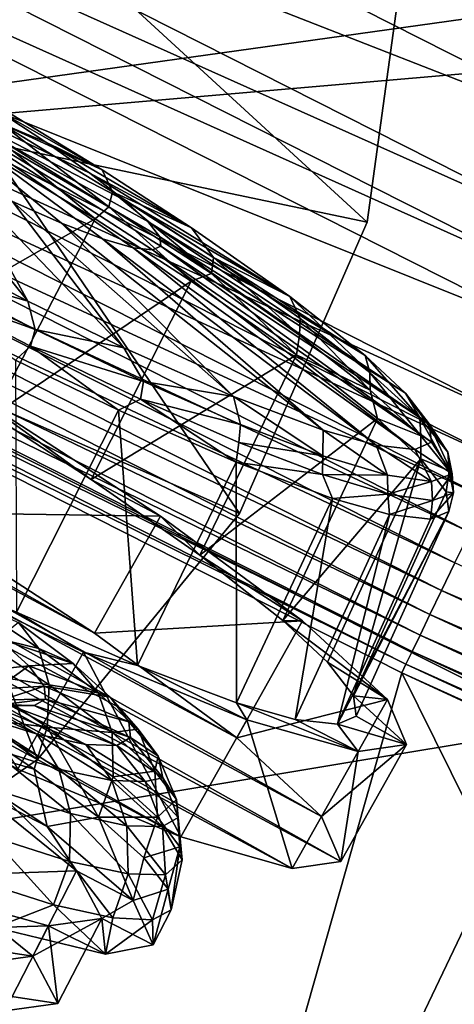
# Model space of a CAD drawing. Header units: metres. Extents: x -1501 to 0, y -1015 to 0.
# Tile 27 of 110: x -867 to -844, y -732 to -681. Entities that reach past the tile are written whole.
import ezdxf

# ---------------------------------------------------------------- set-up
doc = ezdxf.new("R2010")
doc.units = ezdxf.units.M

msp = doc.modelspace()

# ---------------------------------------------------------------- linework, layer by layer
at = {"layer": 'None'}
for points in [[(-883.227234, -663.339172, -403), (-833.802429, -688.34259, -403), (-367.318054, -603.682251, -403)], [(-896.670044, -688.680969, -406), (-953.535645, -657.19519, -406), (-352.068939, -612.611084, -406)], [(-365.180939, -642.72583, -406), (-896.670044, -688.680969, -406), (-352.068939, -612.611084, -406)], [(-838.549561, -717.892029, -406), (-896.670044, -688.680969, -406), (-365.180939, -642.72583, -406)], [(-833.802429, -688.34259, -403), (-883.227234, -663.339172, -403), (-885.714722, -668.052185, -402.52005)], [(-836.125061, -693.138428, -402.52005), (-885.714722, -668.052185, -402.52005), (-886.937805, -670.369263, -401.92572)], [(-836.125061, -693.138428, -402.52005), (-833.802429, -688.34259, -403), (-885.714722, -668.052185, -402.52005)], [(-886.937805, -670.369263, -401.92572), (-888.131348, -672.630554, -401.100159), (-837.267151, -695.496521, -401.92572)], [(-837.267151, -695.496521, -401.92572), (-836.125061, -693.138428, -402.52005), (-886.937805, -670.369263, -401.92572)], [(-888.131348, -672.630554, -401.100159), (-890.388062, -676.905884, -398.780426), (-838.381714, -697.797791, -401.100159)], [(-888.131348, -672.630554, -401.100159), (-838.381714, -697.797791, -401.100159), (-837.267151, -695.496521, -401.92572)], [(-840.488953, -702.148682, -398.780426), (-890.388062, -676.905884, -398.780426), (-891.434143, -678.887756, -397.307617)], [(-890.388062, -676.905884, -398.780426), (-840.488953, -702.148682, -398.780426), (-838.381714, -697.797791, -401.100159)], [(-891.434143, -678.887756, -397.307617), (-892.41449, -680.745117, -395.641296), (-841.46582, -704.165649, -397.307617)], [(-841.46582, -704.165649, -397.307617), (-840.488953, -702.148682, -398.780426), (-891.434143, -678.887756, -397.307617)], [(-892.41449, -680.745117, -395.641296), (-893.321228, -682.462891, -393.793457), (-842.381287, -706.055786, -395.641296)], [(-892.41449, -680.745117, -395.641296), (-842.381287, -706.055786, -395.641296), (-841.46582, -704.165649, -397.307617)], [(-893.321228, -682.462891, -393.793457), (-894.147644, -684.028564, -391.779236), (-843.227966, -707.803955, -393.793457)], [(-893.321228, -682.462891, -393.793457), (-843.227966, -707.803955, -393.793457), (-842.381287, -706.055786, -395.641296)], [(-894.147644, -684.028564, -391.779236), (-894.887329, -685.429932, -389.61441), (-843.999634, -709.397278, -391.779236)], [(-894.147644, -684.028564, -391.779236), (-843.999634, -709.397278, -391.779236), (-843.227966, -707.803955, -393.793457)], [(-844.690369, -710.823486, -389.61441), (-894.887329, -685.429932, -389.61441), (-895.533997, -686.65509, -387.314758)], [(-894.887329, -685.429932, -389.61441), (-844.690369, -710.823486, -389.61441), (-843.999634, -709.397278, -391.779236)], [(-845.294189, -712.070251, -387.314758), (-895.533997, -686.65509, -387.314758), (-896.081726, -687.692749, -384.897552)], [(-845.294189, -712.070251, -387.314758), (-844.690369, -710.823486, -389.61441), (-895.533997, -686.65509, -387.314758)], [(-845.805664, -713.126282, -384.897552), (-896.081726, -687.692749, -384.897552), (-896.526672, -688.535706, -382.385681)], [(-845.805664, -713.126282, -384.897552), (-845.294189, -712.070251, -387.314758), (-896.081726, -687.692749, -384.897552)], [(-838.549561, -717.892029, -406), (-919.173218, -731.311707, -63), (-896.670044, -688.680969, -406)], [(-846.22113, -713.984131, -382.385681), (-896.526672, -688.535706, -382.385681), (-896.865479, -689.177612, -379.803467)], [(-846.22113, -713.984131, -382.385681), (-845.805664, -713.126282, -384.897552), (-896.526672, -688.535706, -382.385681)], [(-896.865479, -689.177612, -379.803467), (-897.094727, -689.612, -377.175201), (-846.537537, -714.637329, -379.803467)], [(-846.537537, -714.637329, -379.803467), (-846.22113, -713.984131, -382.385681), (-896.865479, -689.177612, -379.803467)], [(-902.407471, -737.109253, -60), (-859.092834, -758.611267, -60), (-897.094727, -689.612, -377.175201)], [(-897.094727, -689.612, -377.175201), (-846.746521, -715.082458, -377.175201), (-846.537537, -714.637329, -379.803467)], [(-897.094727, -689.612, -377.175201), (-859.092834, -758.611267, -60), (-846.746521, -715.082458, -377.175201)], [(-843.999634, -709.397278, -391.779236), (-844.690369, -710.823486, -389.61441), (-793.001099, -733.015259, -391.779236)], [(-793.642029, -734.464539, -389.61441), (-844.690369, -710.823486, -389.61441), (-845.294189, -712.070251, -387.314758)], [(-844.690369, -710.823486, -389.61441), (-793.642029, -734.464539, -389.61441), (-793.001099, -733.015259, -391.779236)], [(-794.202332, -735.731506, -387.314758), (-845.294189, -712.070251, -387.314758), (-845.805664, -713.126282, -384.897552)], [(-794.202332, -735.731506, -387.314758), (-793.642029, -734.464539, -389.61441), (-845.294189, -712.070251, -387.314758)], [(-794.67688, -736.804626, -384.897552), (-845.805664, -713.126282, -384.897552), (-846.22113, -713.984131, -382.385681)], [(-794.67688, -736.804626, -384.897552), (-794.202332, -735.731506, -387.314758), (-845.805664, -713.126282, -384.897552)], [(-795.062439, -737.676331, -382.385681), (-846.22113, -713.984131, -382.385681), (-846.537537, -714.637329, -379.803467)], [(-795.062439, -737.676331, -382.385681), (-794.67688, -736.804626, -384.897552), (-846.22113, -713.984131, -382.385681)], [(-846.537537, -714.637329, -379.803467), (-846.746521, -715.082458, -377.175201), (-795.355957, -738.340149, -379.803467)], [(-795.355957, -738.340149, -379.803467), (-795.062439, -737.676331, -382.385681), (-846.537537, -714.637329, -379.803467)], [(-859.092834, -758.611267, -60), (-815.174988, -778.852722, -60), (-846.746521, -715.082458, -377.175201)], [(-846.746521, -715.082458, -377.175201), (-795.546326, -738.793762, -377.175201), (-795.355957, -738.340149, -379.803467)], [(-846.746521, -715.082458, -377.175201), (-815.174988, -778.852722, -60), (-795.546326, -738.793762, -377.175201)], [(-859.335266, -761.385986, -63), (-919.173218, -731.311707, -63), (-838.549561, -717.892029, -406)], [(-779.312256, -744.756042, -406), (-859.335266, -761.385986, -63), (-838.549561, -717.892029, -406)], [(-859.335266, -761.385986, -63), (-1029.776001, -768.222229, -63), (-919.173218, -731.311707, -63)]]:
    msp.add_3dface(points, dxfattribs=at)
at = {"layer": 'None01'}
for points in [[(-868.19342, -687.655396, -410), (-848.549316, -691.772339, -410), (-866.291931, -675.469116, -410)], [(-868.19342, -687.655396, -410), (-866.291931, -675.469116, -410), (-868.19342, -687.655396, -430)], [(-866.291931, -675.469116, -410), (-866.291931, -675.469116, -430), (-868.19342, -687.655396, -430)], [(-868.19342, -687.655396, -430), (-866.291931, -675.469116, -430), (-848.549316, -691.772339, -430)], [(-848.549316, -691.772339, -410), (-846.291931, -675.469116, -410), (-866.291931, -675.469116, -410)], [(-848.549316, -691.772339, -430), (-866.291931, -675.469116, -430), (-846.291931, -675.469116, -430)], [(-846.291931, -675.469116, -410), (-848.549316, -691.772339, -410), (-846.291931, -675.469116, -430)], [(-848.549316, -691.772339, -410), (-848.549316, -691.772339, -430), (-846.291931, -675.469116, -430)], [(-873.717163, -698.683044, -410), (-855.151733, -706.848816, -410), (-868.19342, -687.655396, -410)], [(-873.717163, -698.683044, -430), (-868.19342, -687.655396, -430), (-855.151733, -706.848816, -430)], [(-855.151733, -706.848816, -410), (-848.549316, -691.772339, -410), (-868.19342, -687.655396, -410)], [(-855.151733, -706.848816, -430), (-868.19342, -687.655396, -430), (-848.549316, -691.772339, -430)], [(-848.549316, -691.772339, -410), (-855.151733, -706.848816, -410), (-848.549316, -691.772339, -430)], [(-855.151733, -706.848816, -410), (-855.151733, -706.848816, -430), (-848.549316, -691.772339, -430)], [(-882.337952, -707.503601, -410), (-865.602356, -719.564026, -410), (-873.717163, -698.683044, -410)], [(-882.337952, -707.503601, -430), (-873.717163, -698.683044, -430), (-865.602356, -719.564026, -430)], [(-865.602356, -719.564026, -410), (-855.151733, -706.848816, -410), (-873.717163, -698.683044, -410)], [(-865.602356, -719.564026, -430), (-873.717163, -698.683044, -430), (-855.151733, -706.848816, -430)], [(-855.151733, -706.848816, -410), (-865.602356, -719.564026, -410), (-855.151733, -706.848816, -430)], [(-865.602356, -719.564026, -410), (-865.602356, -719.564026, -430), (-855.151733, -706.848816, -430)], [(-879.114685, -728.961182, -410), (-865.602356, -719.564026, -410), (-882.337952, -707.503601, -410)], [(-879.114685, -728.961182, -430), (-882.337952, -707.503601, -430), (-865.602356, -719.564026, -430)], [(-865.602356, -719.564026, -410), (-879.114685, -728.961182, -410), (-865.602356, -719.564026, -430)], [(-879.114685, -728.961182, -410), (-879.114685, -728.961182, -430), (-865.602356, -719.564026, -430)]]:
    msp.add_3dface(points, dxfattribs=at)
at = {"layer": 'None01234'}
for points in [[(-918.843384, -684.230652, -334.528534), (-850.900452, -722.514771, -334.528534), (-921.349609, -684.590759, -321.953278)], [(-913.085999, -685.875977, -345.872833), (-855.290283, -718.442383, -345.872833), (-918.843384, -684.230652, -334.528534)], [(-855.290283, -718.442383, -345.872833), (-850.900452, -722.514771, -334.528534), (-918.843384, -684.230652, -334.528534)], [(-860.645142, -693.093262, -312.797852), (-859.647461, -693.205688, -315.988983), (-873.935974, -683.964661, -319.028412)], [(-859.647461, -693.205688, -315.988983), (-859.208191, -693.01355, -319.108643), (-873.935974, -683.964661, -319.028412)], [(-859.208191, -693.01355, -319.108643), (-859.271362, -692.538269, -322.228302), (-873.935974, -683.964661, -319.028412)], [(-859.271362, -692.538269, -322.228302), (-859.884399, -691.743103, -325.419434), (-873.935974, -683.964661, -319.028412)], [(-859.884399, -691.743103, -325.419434), (-861.095703, -690.627747, -328.490265), (-873.935974, -683.964661, -319.028412)], [(-861.095703, -690.627747, -328.490265), (-862.885071, -689.233093, -331.231598), (-873.935974, -683.964661, -319.028412)], [(-862.885071, -689.233093, -331.231598), (-865.157104, -687.639038, -333.458466), (-873.935974, -683.964661, -319.028412)], [(-865.157104, -687.639038, -333.458466), (-867.756653, -685.950073, -335.049347), (-873.935974, -683.964661, -319.028412)], [(-866.887024, -690.709106, -304.75882), (-864.346558, -691.826721, -306.985687), (-873.935974, -683.964661, -319.028412)], [(-864.346558, -691.826721, -306.985687), (-862.226624, -692.634888, -309.72702), (-873.935974, -683.964661, -319.028412)], [(-862.226624, -692.634888, -309.72702), (-860.645142, -693.093262, -312.797852), (-873.935974, -683.964661, -319.028412)], [(-850.900452, -722.514771, -334.528534), (-849.910217, -724.845032, -321.953278), (-921.349609, -684.590759, -321.953278)], [(-921.349609, -684.590759, -321.953278), (-849.910217, -724.845032, -321.953278), (-920.359375, -686.921082, -309.378021)], [(-904.640991, -689.365723, -354.875732), (-862.649963, -713.02655, -354.875732), (-913.085999, -685.875977, -345.872833)], [(-862.649963, -713.02655, -354.875732), (-855.290283, -718.442383, -345.872833), (-913.085999, -685.875977, -345.872833)], [(-862.255066, -689.062561, -351.137939), (-867.730164, -685.719604, -352.967499), (-867.756653, -685.950073, -335.049347)], [(-865.157104, -687.639038, -333.458466), (-862.255066, -689.062561, -351.137939), (-867.756653, -685.950073, -335.049347)], [(-867.46106, -686.685852, -354.687927), (-867.730164, -685.719604, -352.967499), (-862.255066, -689.062561, -351.137939)], [(-849.910217, -724.845032, -321.953278), (-852.416443, -725.205139, -309.378021), (-920.359375, -686.921082, -309.378021)], [(-920.359375, -686.921082, -309.378021), (-852.416443, -725.205139, -309.378021), (-915.969543, -690.993408, -298.033691)], [(-867.739685, -687.396362, -355.32428), (-867.46106, -686.685852, -354.687927), (-861.898865, -690.973572, -353.294403)], [(-867.46106, -686.685852, -354.687927), (-861.707703, -690.209534, -352.688446), (-861.898865, -690.973572, -353.294403)], [(-867.46106, -686.685852, -354.687927), (-862.255066, -689.062561, -351.137939), (-861.707703, -690.209534, -352.688446)], [(-868.496948, -688.019409, -355.769318), (-867.739685, -687.396362, -355.32428), (-862.619202, -691.608154, -353.805176)], [(-867.739685, -687.396362, -355.32428), (-861.898865, -690.973572, -353.294403), (-862.619202, -691.608154, -353.805176)], [(-872.534668, -687.88031, -302.250397), (-866.087219, -695.863586, -287.559875), (-869.678345, -689.360474, -303.167938)], [(-871.782898, -692.912048, -285.730316), (-866.087219, -695.863586, -287.559875), (-872.534668, -687.88031, -302.250397)], [(-862.885071, -689.233093, -331.231598), (-857.624451, -692.059631, -348.385864), (-865.157104, -687.639038, -333.458466)], [(-857.624451, -692.059631, -348.385864), (-862.255066, -689.062561, -351.137939), (-865.157104, -687.639038, -333.458466)], [(-873.959473, -698.092163, -358.187225), (-868.496948, -688.019409, -355.769318), (-862.619202, -691.608154, -353.805176)], [(-872.259094, -706.797424, -360.655945), (-862.649963, -713.02655, -354.875732), (-904.640991, -689.365723, -354.875732)], [(-869.678345, -689.360474, -303.167938), (-866.087219, -695.863586, -287.559875), (-861.124878, -698.271851, -290.311951)], [(-869.678345, -689.360474, -303.167938), (-861.124878, -698.271851, -290.311951), (-866.887024, -690.709106, -304.75882)], [(-861.095703, -690.627747, -328.490265), (-852.539978, -695.609741, -343.524475), (-862.885071, -689.233093, -331.231598)], [(-852.539978, -695.609741, -343.524475), (-857.624451, -692.059631, -348.385864), (-862.885071, -689.233093, -331.231598)], [(-862.255066, -689.062561, -351.137939), (-857.624451, -692.059631, -348.385864), (-861.707703, -690.209534, -352.688446)], [(-861.898865, -690.973572, -353.294403), (-861.707703, -690.209534, -352.688446), (-856.602417, -694.421814, -350.003632)], [(-861.707703, -690.209534, -352.688446), (-856.49054, -693.60614, -349.44696), (-856.602417, -694.421814, -350.003632)], [(-861.707703, -690.209534, -352.688446), (-857.624451, -692.059631, -348.385864), (-856.49054, -693.60614, -349.44696)], [(-852.416443, -725.205139, -309.378021), (-858.173828, -723.559814, -298.033691), (-915.969543, -690.993408, -298.033691)], [(-915.969543, -690.993408, -298.033691), (-858.173828, -723.559814, -298.033691), (-908.609863, -696.409241, -289.030823)], [(-861.124878, -698.271851, -290.311951), (-855.454346, -700.781921, -295.17334), (-866.887024, -690.709106, -304.75882)], [(-866.887024, -690.709106, -304.75882), (-855.454346, -700.781921, -295.17334), (-864.346558, -691.826721, -306.985687)], [(-862.619202, -691.608154, -353.805176), (-861.898865, -690.973572, -353.294403), (-857.649658, -694.824585, -350.851929)], [(-861.898865, -690.973572, -353.294403), (-856.602417, -694.421814, -350.003632), (-857.649658, -694.824585, -350.851929)], [(-859.884399, -691.743103, -325.419434), (-848.642151, -698.669495, -337.398041), (-861.095703, -690.627747, -328.490265)], [(-848.642151, -698.669495, -337.398041), (-852.539978, -695.609741, -343.524475), (-861.095703, -690.627747, -328.490265)], [(-873.959473, -698.092163, -358.187225), (-862.619202, -691.608154, -353.805176), (-867.919495, -701.779968, -356.168884)], [(-862.619202, -691.608154, -353.805176), (-857.649658, -694.824585, -350.851929), (-867.919495, -701.779968, -356.168884)], [(-855.454346, -700.781921, -295.17334), (-850.817993, -702.530945, -301.299744), (-864.346558, -691.826721, -306.985687)], [(-864.346558, -691.826721, -306.985687), (-850.817993, -702.530945, -301.299744), (-862.226624, -692.634888, -309.72702)], [(-859.271362, -692.538269, -322.228302), (-846.555847, -700.615173, -331.933563), (-859.884399, -691.743103, -325.419434)], [(-846.555847, -700.615173, -331.933563), (-848.642151, -698.669495, -337.398041), (-859.884399, -691.743103, -325.419434)], [(-857.624451, -692.059631, -348.385864), (-852.539978, -695.609741, -343.524475), (-856.49054, -693.60614, -349.44696)], [(-859.208191, -693.01355, -319.108643), (-845.333496, -702.200745, -325.570313), (-859.271362, -692.538269, -322.228302)], [(-845.333496, -702.200745, -325.570313), (-846.555847, -700.615173, -331.933563), (-859.271362, -692.538269, -322.228302)], [(-866.087219, -695.863586, -287.559875), (-871.782898, -692.912048, -285.730316), (-871.707825, -694.222595, -284.232697)], [(-850.817993, -702.530945, -301.299744), (-848.072937, -703.307556, -306.764252), (-862.226624, -692.634888, -309.72702)], [(-862.226624, -692.634888, -309.72702), (-848.072937, -703.307556, -306.764252), (-860.645142, -693.093262, -312.797852)], [(-848.072937, -703.307556, -306.764252), (-846.083496, -703.531799, -313.127502), (-860.645142, -693.093262, -312.797852)], [(-860.645142, -693.093262, -312.797852), (-846.083496, -703.531799, -313.127502), (-859.647461, -693.205688, -315.988983)], [(-859.647461, -693.205688, -315.988983), (-845.207458, -703.148621, -319.348907), (-859.208191, -693.01355, -319.108643)], [(-845.207458, -703.148621, -319.348907), (-845.333496, -702.200745, -325.570313), (-859.208191, -693.01355, -319.108643)], [(-846.083496, -703.531799, -313.127502), (-845.207458, -703.148621, -319.348907), (-859.647461, -693.205688, -315.988983)], [(-856.602417, -694.421814, -350.003632), (-856.49054, -693.60614, -349.44696), (-852.044678, -697.61969, -345.535522)], [(-856.49054, -693.60614, -349.44696), (-852.001038, -696.756104, -345.045746), (-852.044678, -697.61969, -345.535522)], [(-856.49054, -693.60614, -349.44696), (-852.539978, -695.609741, -343.524475), (-852.001038, -696.756104, -345.045746)], [(-865.71344, -697.318481, -286.232147), (-871.707825, -694.222595, -284.232697), (-872.050964, -695.047668, -283.798096)], [(-866.087219, -695.863586, -287.559875), (-871.707825, -694.222595, -284.232697), (-865.71344, -697.318481, -286.232147)], [(-857.649658, -694.824585, -350.851929), (-856.602417, -694.421814, -350.003632), (-852.189697, -698.636841, -345.631836)], [(-856.602417, -694.421814, -350.003632), (-852.044678, -697.61969, -345.535522), (-852.189697, -698.636841, -345.631836)], [(-865.71344, -697.318481, -286.232147), (-872.050964, -695.047668, -283.798096), (-865.965454, -698.190613, -285.827972)], [(-865.965454, -698.190613, -285.827972), (-872.050964, -695.047668, -283.798096), (-866.733215, -698.909363, -285.551636)], [(-867.919495, -701.779968, -356.168884), (-857.649658, -694.824585, -350.851929), (-862.813416, -705.084717, -353.134552)], [(-857.649658, -694.824585, -350.851929), (-852.189697, -698.636841, -345.631836), (-862.813416, -705.084717, -353.134552)], [(-852.001038, -696.756104, -345.045746), (-852.539978, -695.609741, -343.524475), (-848.404846, -699.550415, -339.59668)], [(-848.404846, -699.550415, -339.59668), (-852.539978, -695.609741, -343.524475), (-848.642151, -698.669495, -337.398041)], [(-861.124878, -698.271851, -290.311951), (-866.087219, -695.863586, -287.559875), (-865.71344, -697.318481, -286.232147)], [(-858.173828, -723.559814, -298.033691), (-866.618835, -720.070129, -289.030823), (-908.609863, -696.409241, -289.030823)], [(-852.044678, -697.61969, -345.535522), (-852.001038, -696.756104, -345.045746), (-848.393799, -700.456482, -340.003632)], [(-848.393799, -700.456482, -340.003632), (-852.001038, -696.756104, -345.045746), (-848.404846, -699.550415, -339.59668)], [(-860.105469, -700.021545, -289.473663), (-865.71344, -697.318481, -286.232147), (-865.965454, -698.190613, -285.827972)], [(-861.124878, -698.271851, -290.311951), (-865.71344, -697.318481, -286.232147), (-860.105469, -700.021545, -289.473663)], [(-852.189697, -698.636841, -345.631836), (-852.044678, -697.61969, -345.535522), (-848.393799, -700.456482, -340.003632)], [(-865.965454, -698.190613, -285.827972), (-866.733215, -698.909363, -285.551636), (-861.407715, -701.493958, -288.504913)], [(-860.105469, -700.021545, -289.473663), (-865.965454, -698.190613, -285.827972), (-860.272278, -700.934753, -289.118744)], [(-860.272278, -700.934753, -289.118744), (-865.965454, -698.190613, -285.827972), (-861.407715, -701.493958, -288.504913)], [(-862.813416, -705.084717, -353.134552), (-852.189697, -698.636841, -345.631836), (-857.202087, -709.002625, -347.769958)], [(-855.454346, -700.781921, -295.17334), (-861.124878, -698.271851, -290.311951), (-860.105469, -700.021545, -289.473663)], [(-852.189697, -698.636841, -345.631836), (-848.004272, -701.922424, -339.052948), (-857.202087, -709.002625, -347.769958)], [(-848.004272, -701.922424, -339.052948), (-852.189697, -698.636841, -345.631836), (-848.393799, -700.456482, -340.003632)], [(-848.404846, -699.550415, -339.59668), (-848.642151, -698.669495, -337.398041), (-845.823547, -701.887329, -333.335663)], [(-848.642151, -698.669495, -337.398041), (-846.555847, -700.615173, -331.933563), (-845.823547, -701.887329, -333.335663)], [(-861.407715, -701.493958, -288.504913), (-866.733215, -698.909363, -285.551636), (-866.675232, -711.938293, -289.065796)], [(-845.823547, -701.887329, -333.335663), (-845.773254, -702.828918, -333.64743), (-848.404846, -699.550415, -339.59668)], [(-845.773254, -702.828918, -333.64743), (-848.393799, -700.456482, -340.003632), (-848.404846, -699.550415, -339.59668)], [(-855.085388, -702.229919, -293.874878), (-860.105469, -700.021545, -289.473663), (-860.272278, -700.934753, -289.118744)], [(-855.454346, -700.781921, -295.17334), (-860.105469, -700.021545, -289.473663), (-855.085388, -702.229919, -293.874878)], [(-845.773254, -702.828918, -333.64743), (-848.004272, -701.922424, -339.052948), (-848.393799, -700.456482, -340.003632)], [(-845.823547, -701.887329, -333.335663), (-846.555847, -700.615173, -331.933563), (-844.366272, -703.667175, -326.533325)], [(-846.555847, -700.615173, -331.933563), (-845.333496, -702.200745, -325.570313), (-844.366272, -703.667175, -326.533325)], [(-868.848389, -700.744446, -359.802856), (-859.239258, -706.973572, -354.022644), (-872.259094, -706.797424, -360.655945)], [(-859.239258, -706.973572, -354.022644), (-868.848389, -700.744446, -359.802856), (-862.813416, -705.084717, -353.134552)], [(-868.848389, -700.744446, -359.802856), (-867.919495, -701.779968, -356.168884), (-862.813416, -705.084717, -353.134552)], [(-861.407715, -701.493958, -288.504913), (-855.31842, -704.189392, -293.724976), (-860.272278, -700.934753, -289.118744)], [(-855.31842, -704.189392, -293.724976), (-855.175903, -703.176697, -293.586853), (-860.272278, -700.934753, -289.118744)], [(-860.272278, -700.934753, -289.118744), (-855.175903, -703.176697, -293.586853), (-855.085388, -702.229919, -293.874878)], [(-850.817993, -702.530945, -301.299744), (-855.454346, -700.781921, -295.17334), (-850.832336, -703.858459, -299.323914)], [(-850.832336, -703.858459, -299.323914), (-855.454346, -700.781921, -295.17334), (-855.085388, -702.229919, -293.874878)], [(-860.417175, -714.708435, -294.43042), (-861.407715, -701.493958, -288.504913), (-866.675232, -711.938293, -289.065796)], [(-855.31842, -704.189392, -293.724976), (-861.407715, -701.493958, -288.504913), (-860.417175, -714.708435, -294.43042)], [(-857.202087, -709.002625, -347.769958), (-848.004272, -701.922424, -339.052948), (-852.900818, -712.379211, -341.008759)], [(-855.175903, -703.176697, -293.586853), (-850.832336, -703.858459, -299.323914), (-855.085388, -702.229919, -293.874878)], [(-848.004272, -701.922424, -339.052948), (-845.765503, -704.010437, -333.188538), (-852.900818, -712.379211, -341.008759)], [(-845.765503, -704.010437, -333.188538), (-848.004272, -701.922424, -339.052948), (-845.773254, -702.828918, -333.64743)], [(-844.366272, -703.667175, -326.533325), (-844.293884, -704.635803, -326.741699), (-845.823547, -701.887329, -333.335663)], [(-844.293884, -704.635803, -326.741699), (-845.773254, -702.828918, -333.64743), (-845.823547, -701.887329, -333.335663)], [(-844.366272, -703.667175, -326.533325), (-845.333496, -702.200745, -325.570313), (-844.142334, -704.790161, -319.460297)], [(-845.333496, -702.200745, -325.570313), (-845.207458, -703.148621, -319.348907), (-844.142334, -704.790161, -319.460297)], [(-847.496216, -704.855896, -305.584961), (-850.817993, -702.530945, -301.299744), (-850.832336, -703.858459, -299.323914)], [(-848.072937, -703.307556, -306.764252), (-850.817993, -702.530945, -301.299744), (-847.496216, -704.855896, -305.584961)], [(-855.175903, -703.176697, -293.586853), (-855.31842, -704.189392, -293.724976), (-850.858215, -704.830017, -299.118713)], [(-855.175903, -703.176697, -293.586853), (-850.858215, -704.830017, -299.118713), (-850.832336, -703.858459, -299.323914)], [(-844.142334, -704.790161, -319.460297), (-845.207458, -703.148621, -319.348907), (-846.083496, -703.531799, -313.127502)], [(-844.293884, -704.635803, -326.741699), (-845.765503, -704.010437, -333.188538), (-845.773254, -702.828918, -333.64743)], [(-846.083496, -703.531799, -313.127502), (-848.072937, -703.307556, -306.764252), (-845.218933, -705.180359, -312.387299)], [(-845.218933, -705.180359, -312.387299), (-848.072937, -703.307556, -306.764252), (-847.496216, -704.855896, -305.584961)], [(-844.142334, -704.790161, -319.460297), (-846.083496, -703.531799, -313.127502), (-845.218933, -705.180359, -312.387299)], [(-844.142334, -704.790161, -319.460297), (-844.066467, -705.775879, -319.561188), (-844.366272, -703.667175, -326.533325)], [(-844.066467, -705.775879, -319.561188), (-844.293884, -704.635803, -326.741699), (-844.366272, -703.667175, -326.533325)], [(-855.300842, -716.638489, -301.191589), (-855.31842, -704.189392, -293.724976), (-860.417175, -714.708435, -294.43042)], [(-850.339905, -706.067444, -300.303864), (-855.31842, -704.189392, -293.724976), (-855.300842, -716.638489, -301.191589)], [(-855.31842, -704.189392, -293.724976), (-850.339905, -706.067444, -300.303864), (-850.858215, -704.830017, -299.118713)], [(-852.900818, -712.379211, -341.008759), (-845.765503, -704.010437, -333.188538), (-850.600647, -714.524536, -334.983215)], [(-850.832336, -703.858459, -299.323914), (-850.858215, -704.830017, -299.118713), (-847.496216, -704.855896, -305.584961)], [(-845.765503, -704.010437, -333.188538), (-849.252136, -716.273682, -327.96347), (-850.600647, -714.524536, -334.983215)], [(-845.765503, -704.010437, -333.188538), (-844.453247, -705.712585, -326.35733), (-849.252136, -716.273682, -327.96347)], [(-844.453247, -705.712585, -326.35733), (-845.765503, -704.010437, -333.188538), (-844.293884, -704.635803, -326.741699)], [(-845.218933, -705.180359, -312.387299), (-845.159485, -706.171997, -312.380646), (-844.142334, -704.790161, -319.460297)], [(-845.159485, -706.171997, -312.380646), (-844.066467, -705.775879, -319.561188), (-844.142334, -704.790161, -319.460297)], [(-844.066467, -705.775879, -319.561188), (-844.453247, -705.712585, -326.35733), (-844.293884, -704.635803, -326.741699)], [(-859.239258, -706.973572, -354.022644), (-862.813416, -705.084717, -353.134552), (-857.202087, -709.002625, -347.769958)], [(-850.858215, -704.830017, -299.118713), (-850.339905, -706.067444, -300.303864), (-847.471375, -705.84259, -305.474915)], [(-850.858215, -704.830017, -299.118713), (-847.471375, -705.84259, -305.474915), (-847.496216, -704.855896, -305.584961)], [(-847.496216, -704.855896, -305.584961), (-847.471375, -705.84259, -305.474915), (-845.218933, -705.180359, -312.387299)], [(-847.471375, -705.84259, -305.474915), (-845.159485, -706.171997, -312.380646), (-845.218933, -705.180359, -312.387299)], [(-844.453247, -705.712585, -326.35733), (-844.317932, -706.730103, -319.678406), (-849.252136, -716.273682, -327.96347)], [(-845.159485, -706.171997, -312.380646), (-845.258423, -707.141479, -312.999481), (-844.066467, -705.775879, -319.561188)], [(-845.258423, -707.141479, -312.999481), (-844.317932, -706.730103, -319.678406), (-844.066467, -705.775879, -319.561188)], [(-844.066467, -705.775879, -319.561188), (-844.317932, -706.730103, -319.678406), (-844.453247, -705.712585, -326.35733)], [(-852.274231, -717.49469, -307.217163), (-850.339905, -706.067444, -300.303864), (-855.300842, -716.638489, -301.191589)], [(-847.394165, -706.900818, -306.168274), (-850.339905, -706.067444, -300.303864), (-852.274231, -717.49469, -307.217163)], [(-850.339905, -706.067444, -300.303864), (-847.394165, -706.900818, -306.168274), (-847.471375, -705.84259, -305.474915)], [(-847.471375, -705.84259, -305.474915), (-847.394165, -706.900818, -306.168274), (-845.159485, -706.171997, -312.380646)], [(-847.394165, -706.900818, -306.168274), (-845.258423, -707.141479, -312.999481), (-845.159485, -706.171997, -312.380646)], [(-859.239258, -706.973572, -354.022644), (-862.649963, -713.02655, -354.875732), (-872.259094, -706.797424, -360.655945)], [(-844.317932, -706.730103, -319.678406), (-850.079529, -717.742004, -314.236908), (-849.113098, -717.319275, -321.100189)], [(-844.317932, -706.730103, -319.678406), (-845.258423, -707.141479, -312.999481), (-850.079529, -717.742004, -314.236908)], [(-849.252136, -716.273682, -327.96347), (-844.317932, -706.730103, -319.678406), (-849.113098, -717.319275, -321.100189)], [(-859.239258, -706.973572, -354.022644), (-851.879578, -712.389343, -345.019745), (-862.649963, -713.02655, -354.875732)], [(-851.879578, -712.389343, -345.019745), (-859.239258, -706.973572, -354.022644), (-857.202087, -709.002625, -347.769958)], [(-850.079529, -717.742004, -314.236908), (-847.394165, -706.900818, -306.168274), (-852.274231, -717.49469, -307.217163)], [(-845.258423, -707.141479, -312.999481), (-847.394165, -706.900818, -306.168274), (-850.079529, -717.742004, -314.236908)], [(-873.514038, -709.024597, -282.397522), (-863.208069, -714.01709, -288.177734), (-866.675232, -711.938293, -289.065796)], [(-866.618835, -720.070129, -289.030823), (-863.208069, -714.01709, -288.177734), (-873.514038, -709.024597, -282.397522)], [(-851.879578, -712.389343, -345.019745), (-857.202087, -709.002625, -347.769958), (-852.900818, -712.379211, -341.008759)], [(-866.675232, -711.938293, -289.065796), (-863.208069, -714.01709, -288.177734), (-860.417175, -714.708435, -294.43042)], [(-851.879578, -712.389343, -345.019745), (-855.290283, -718.442383, -345.872833), (-862.649963, -713.02655, -354.875732)], [(-851.879578, -712.389343, -345.019745), (-847.489746, -716.461731, -333.675446), (-855.290283, -718.442383, -345.872833)], [(-847.489746, -716.461731, -333.675446), (-852.900818, -712.379211, -341.008759), (-850.600647, -714.524536, -334.983215)], [(-847.489746, -716.461731, -333.675446), (-851.879578, -712.389343, -345.019745), (-852.900818, -712.379211, -341.008759)], [(-866.618835, -720.070129, -289.030823), (-858.173828, -723.559814, -298.033691), (-863.208069, -714.01709, -288.177734)], [(-863.208069, -714.01709, -288.177734), (-854.763123, -717.506775, -297.180603), (-860.417175, -714.708435, -294.43042)], [(-858.173828, -723.559814, -298.033691), (-854.763123, -717.506775, -297.180603), (-863.208069, -714.01709, -288.177734)], [(-860.417175, -714.708435, -294.43042), (-854.763123, -717.506775, -297.180603), (-855.300842, -716.638489, -301.191589)], [(-849.252136, -716.273682, -327.96347), (-847.489746, -716.461731, -333.675446), (-850.600647, -714.524536, -334.983215)], [(-847.489746, -716.461731, -333.675446), (-850.900452, -722.514771, -334.528534), (-855.290283, -718.442383, -345.872833)], [(-847.489746, -716.461731, -333.675446), (-846.499451, -718.791992, -321.100189), (-850.900452, -722.514771, -334.528534)], [(-849.113098, -717.319275, -321.100189), (-846.499451, -718.791992, -321.100189), (-849.252136, -716.273682, -327.96347)], [(-846.499451, -718.791992, -321.100189), (-847.489746, -716.461731, -333.675446), (-849.252136, -716.273682, -327.96347)], [(-854.763123, -717.506775, -297.180603), (-849.005676, -719.1521, -308.524933), (-855.300842, -716.638489, -301.191589)], [(-855.300842, -716.638489, -301.191589), (-849.005676, -719.1521, -308.524933), (-852.274231, -717.49469, -307.217163)], [(-858.173828, -723.559814, -298.033691), (-852.416443, -725.205139, -309.378021), (-854.763123, -717.506775, -297.180603)], [(-852.416443, -725.205139, -309.378021), (-849.005676, -719.1521, -308.524933), (-854.763123, -717.506775, -297.180603)], [(-849.005676, -719.1521, -308.524933), (-850.079529, -717.742004, -314.236908), (-852.274231, -717.49469, -307.217163)], [(-846.499451, -718.791992, -321.100189), (-849.113098, -717.319275, -321.100189), (-850.079529, -717.742004, -314.236908)], [(-849.005676, -719.1521, -308.524933), (-846.499451, -718.791992, -321.100189), (-850.079529, -717.742004, -314.236908)], [(-846.499451, -718.791992, -321.100189), (-849.910217, -724.845032, -321.953278), (-850.900452, -722.514771, -334.528534)], [(-849.910217, -724.845032, -321.953278), (-846.499451, -718.791992, -321.100189), (-849.005676, -719.1521, -308.524933)], [(-852.416443, -725.205139, -309.378021), (-849.910217, -724.845032, -321.953278), (-849.005676, -719.1521, -308.524933)]]:
    msp.add_3dface(points, dxfattribs=at)
at = {"layer": 'None012348'}
for points in [[(-869.153442, -712.942627, -274.249695), (-869.435547, -711.224243, -272.453094), (-865.533569, -713.819092, -268.707397)], [(-865.533569, -713.819092, -268.707397), (-869.435547, -711.224243, -272.453094), (-866.584229, -712.473083, -267.04187)], [(-869.422485, -715.018127, -275.62085), (-869.153442, -712.942627, -274.249695), (-864.997803, -715.706177, -270.260529)], [(-864.997803, -715.706177, -270.260529), (-869.153442, -712.942627, -274.249695), (-865.533569, -713.819092, -268.707397)], [(-863.746155, -714.603699, -262.777771), (-866.584229, -712.473083, -267.04187), (-867.615356, -713.299744, -260.197418)], [(-865.533569, -713.819092, -268.707397), (-866.584229, -712.473083, -267.04187), (-863.746155, -714.603699, -262.777771)], [(-868.451721, -714.984192, -255.653336), (-866.042175, -714.726807, -256.276459), (-867.615356, -713.299744, -260.197418)], [(-867.615356, -713.299744, -260.197418), (-866.042175, -714.726807, -256.276459), (-863.746155, -714.603699, -262.777771)], [(-864.997803, -715.706177, -270.260529), (-865.533569, -713.819092, -268.707397), (-862.464539, -716.123108, -264.096344)], [(-862.464539, -716.123108, -264.096344), (-865.533569, -713.819092, -268.707397), (-863.746155, -714.603699, -262.777771)], [(-868.451721, -714.984192, -255.653336), (-867.73877, -715.930481, -251.980423), (-866.042175, -714.726807, -256.276459)], [(-867.73877, -715.930481, -251.980423), (-865.251282, -715.776489, -252.201904), (-866.042175, -714.726807, -256.276459)], [(-866.042175, -714.726807, -256.276459), (-861.829651, -716.342163, -258.00119), (-863.746155, -714.603699, -262.777771)], [(-866.042175, -714.726807, -256.276459), (-865.251282, -715.776489, -252.201904), (-861.829651, -716.342163, -258.00119)], [(-863.746155, -714.603699, -262.777771), (-861.829651, -716.342163, -258.00119), (-862.464539, -716.123108, -264.096344)], [(-869.153076, -716.295105, -236.239792), (-871.932129, -715.421387, -232.739532), (-865.619446, -718.252747, -233.592056)], [(-871.932129, -715.421387, -232.739532), (-869.004883, -717.188354, -229.327957), (-865.619446, -718.252747, -233.592056)], [(-865.093384, -717.897095, -271.465149), (-869.935364, -717.290649, -276.228333), (-869.422485, -715.018127, -275.62085)], [(-865.093384, -717.897095, -271.465149), (-869.422485, -715.018127, -275.62085), (-864.997803, -715.706177, -270.260529)], [(-867.73877, -715.930481, -251.980423), (-867.383179, -716.48053, -248.364792), (-865.251282, -715.776489, -252.201904)], [(-867.383179, -716.48053, -248.364792), (-865.17865, -716.443054, -248.218597), (-865.251282, -715.776489, -252.201904)], [(-865.251282, -715.776489, -252.201904), (-865.17865, -716.443054, -248.218597), (-860.86615, -717.620972, -253.03746)], [(-865.251282, -715.776489, -252.201904), (-860.86615, -717.620972, -253.03746), (-861.829651, -716.342163, -258.00119)], [(-865.093384, -717.897095, -271.465149), (-864.997803, -715.706177, -270.260529), (-861.729309, -718.159912, -265.349762)], [(-861.729309, -718.159912, -265.349762), (-864.997803, -715.706177, -270.260529), (-862.464539, -716.123108, -264.096344)], [(-867.076599, -716.741699, -240.160751), (-869.153076, -716.295105, -236.239792), (-863.089783, -718.796753, -238.368652)], [(-869.153076, -716.295105, -236.239792), (-865.619446, -718.252747, -233.592056), (-863.089783, -718.796753, -238.368652)], [(-865.762634, -716.772583, -244.235306), (-865.17865, -716.443054, -248.218597), (-868.199707, -716.828308, -244.799088)], [(-865.17865, -716.443054, -248.218597), (-867.383179, -716.48053, -248.364792), (-868.199707, -716.828308, -244.799088)], [(-860.777649, -718.432983, -248.184921), (-865.17865, -716.443054, -248.218597), (-865.762634, -716.772583, -244.235306)], [(-865.17865, -716.443054, -248.218597), (-860.777649, -718.432983, -248.184921), (-860.86615, -717.620972, -253.03746)], [(-861.829651, -716.342163, -258.00119), (-860.39209, -718.002991, -258.931091), (-862.464539, -716.123108, -264.096344)], [(-862.464539, -716.123108, -264.096344), (-860.39209, -718.002991, -258.931091), (-861.729309, -718.159912, -265.349762)], [(-861.829651, -716.342163, -258.00119), (-860.86615, -717.620972, -253.03746), (-860.39209, -718.002991, -258.931091)], [(-867.076599, -716.741699, -240.160751), (-865.762634, -716.772583, -244.235306), (-869.384155, -716.800537, -241.12616)], [(-865.762634, -716.772583, -244.235306), (-868.199707, -716.828308, -244.799088), (-869.384155, -716.800537, -241.12616)], [(-863.089783, -718.796753, -238.368652), (-861.489075, -718.834351, -243.332367), (-867.076599, -716.741699, -240.160751)], [(-861.489075, -718.834351, -243.332367), (-865.762634, -716.772583, -244.235306), (-867.076599, -716.741699, -240.160751)], [(-861.489075, -718.834351, -243.332367), (-860.777649, -718.432983, -248.184921), (-865.762634, -716.772583, -244.235306)], [(-872.416443, -718.124207, -277.638794), (-869.935364, -717.290649, -276.228333), (-865.764099, -720.071533, -272.180389)], [(-865.764099, -720.071533, -272.180389), (-869.935364, -717.290649, -276.228333), (-865.093384, -717.897095, -271.465149)], [(-865.619446, -718.252747, -233.592056), (-869.004883, -717.188354, -229.327957), (-864.490234, -720.069031, -232.535812)], [(-869.004883, -717.188354, -229.327957), (-868.151184, -718.918091, -227.924744), (-864.490234, -720.069031, -232.535812)], [(-862.444153, -722.555115, -267.247955), (-865.764099, -720.071533, -272.180389), (-865.093384, -717.897095, -271.465149)], [(-862.444153, -722.555115, -267.247955), (-865.093384, -717.897095, -271.465149), (-861.688416, -720.453247, -266.349365)], [(-861.688416, -720.453247, -266.349365), (-865.093384, -717.897095, -271.465149), (-861.729309, -718.159912, -265.349762)], [(-860.39209, -718.002991, -258.931091), (-859.522156, -720.162048, -259.848755), (-861.729309, -718.159912, -265.349762)], [(-860.86615, -717.620972, -253.03746), (-860.777649, -718.432983, -248.184921), (-859.350159, -719.385864, -253.563477)], [(-860.86615, -717.620972, -253.03746), (-859.350159, -719.385864, -253.563477), (-860.39209, -718.002991, -258.931091)], [(-860.39209, -718.002991, -258.931091), (-859.350159, -719.385864, -253.563477), (-859.522156, -720.162048, -259.848755)], [(-872.416443, -718.124207, -277.638794), (-865.103394, -723.026428, -270.372528), (-868.714417, -721.173767, -270.365387)], [(-865.103394, -723.026428, -270.372528), (-872.416443, -718.124207, -277.638794), (-865.764099, -720.071533, -272.180389)], [(-863.089783, -718.796753, -238.368652), (-865.619446, -718.252747, -233.592056), (-861.754761, -720.657349, -237.70108)], [(-865.619446, -718.252747, -233.592056), (-864.490234, -720.069031, -232.535812), (-861.754761, -720.657349, -237.70108)], [(-861.729309, -718.159912, -265.349762), (-859.522156, -720.162048, -259.848755), (-861.688416, -720.453247, -266.349365)], [(-859.106323, -720.518738, -248.338425), (-860.777649, -718.432983, -248.184921), (-861.489075, -718.834351, -243.332367)], [(-860.777649, -718.432983, -248.184921), (-859.106323, -720.518738, -248.338425), (-859.350159, -719.385864, -253.563477)], [(-864.490234, -720.069031, -232.535812), (-868.151184, -718.918091, -227.924744), (-863.886658, -722.362366, -231.737839)], [(-868.151184, -718.918091, -227.924744), (-867.785583, -721.136597, -226.827072), (-863.886658, -722.362366, -231.737839)], [(-861.754761, -720.657349, -237.70108), (-860.023743, -720.697998, -243.06868), (-863.089783, -718.796753, -238.368652)], [(-860.023743, -720.697998, -243.06868), (-861.489075, -718.834351, -243.332367), (-863.089783, -718.796753, -238.368652)], [(-860.023743, -720.697998, -243.06868), (-859.106323, -720.518738, -248.338425), (-861.489075, -718.834351, -243.332367)], [(-859.350159, -719.385864, -253.563477), (-858.412537, -721.634766, -254.132278), (-859.522156, -720.162048, -259.848755)], [(-859.350159, -719.385864, -253.563477), (-859.106323, -720.518738, -248.338425), (-858.412537, -721.634766, -254.132278)], [(-865.103394, -723.026428, -270.372528), (-865.764099, -720.071533, -272.180389), (-862.444153, -722.555115, -267.247955)], [(-861.754761, -720.657349, -237.70108), (-864.490234, -720.069031, -232.535812), (-860.973389, -722.988892, -237.238846)], [(-864.490234, -720.069031, -232.535812), (-863.886658, -722.362366, -231.737839), (-860.973389, -722.988892, -237.238846)], [(-859.38916, -722.53894, -260.618713), (-862.444153, -722.555115, -267.247955), (-861.688416, -720.453247, -266.349365)], [(-859.522156, -720.162048, -259.848755), (-859.38916, -722.53894, -260.618713), (-861.688416, -720.453247, -266.349365)], [(-858.310608, -722.569946, -248.543808), (-859.106323, -720.518738, -248.338425), (-860.023743, -720.697998, -243.06868)], [(-859.522156, -720.162048, -259.848755), (-858.412537, -721.634766, -254.132278), (-859.38916, -722.53894, -260.618713)], [(-859.106323, -720.518738, -248.338425), (-858.310608, -722.569946, -248.543808), (-858.412537, -721.634766, -254.132278)], [(-860.973389, -722.988892, -237.238846), (-859.129883, -723.032166, -242.955338), (-861.754761, -720.657349, -237.70108)], [(-859.129883, -723.032166, -242.955338), (-860.023743, -720.697998, -243.06868), (-861.754761, -720.657349, -237.70108)], [(-859.129883, -723.032166, -242.955338), (-858.310608, -722.569946, -248.543808), (-860.023743, -720.697998, -243.06868)], [(-870.975708, -725.578552, -271.061249), (-868.714417, -721.173767, -270.365387), (-863.57019, -725.330566, -260.769379)], [(-868.714417, -721.173767, -270.365387), (-865.103394, -723.026428, -270.372528), (-863.57019, -725.330566, -260.769379)], [(-867.785583, -721.136597, -226.827072), (-867.997559, -723.554199, -226.218384), (-863.935852, -724.831116, -231.334183)], [(-863.886658, -722.362366, -231.737839), (-867.785583, -721.136597, -226.827072), (-863.935852, -724.831116, -231.334183)], [(-858.412537, -721.634766, -254.132278), (-858.233154, -724.073181, -254.663544), (-859.38916, -722.53894, -260.618713)], [(-858.412537, -721.634766, -254.132278), (-858.310608, -722.569946, -248.543808), (-858.233154, -724.073181, -254.663544)], [(-860.654053, -726.857117, -260.582703), (-865.103394, -723.026428, -270.372528), (-862.444153, -722.555115, -267.247955)], [(-863.886658, -722.362366, -231.737839), (-863.935852, -724.831116, -231.334183), (-860.90094, -725.483826, -237.064835)], [(-860.973389, -722.988892, -237.238846), (-863.886658, -722.362366, -231.737839), (-860.90094, -725.483826, -237.064835)], [(-860.103149, -724.645935, -261.620575), (-862.444153, -722.555115, -267.247955), (-859.38916, -722.53894, -260.618713)], [(-860.654053, -726.857117, -260.582703), (-862.444153, -722.555115, -267.247955), (-860.103149, -724.645935, -261.620575)], [(-858.233154, -724.073181, -254.663544), (-860.103149, -724.645935, -261.620575), (-859.38916, -722.53894, -260.618713)], [(-858.107849, -724.754944, -248.80397), (-858.310608, -722.569946, -248.543808), (-859.129883, -723.032166, -242.955338)], [(-858.310608, -722.569946, -248.543808), (-858.107849, -724.754944, -248.80397), (-858.233154, -724.073181, -254.663544)], [(-865.103394, -723.026428, -270.372528), (-860.654053, -726.857117, -260.582703), (-863.57019, -725.330566, -260.769379)], [(-860.90094, -725.483826, -237.064835), (-858.98053, -725.528931, -243.019989), (-860.973389, -722.988892, -237.238846)], [(-858.98053, -725.528931, -243.019989), (-859.129883, -723.032166, -242.955338), (-860.973389, -722.988892, -237.238846)], [(-858.98053, -725.528931, -243.019989), (-858.107849, -724.754944, -248.80397), (-859.129883, -723.032166, -242.955338)], [(-867.997559, -723.554199, -226.218384), (-868.718628, -725.826843, -226.148499), (-864.765503, -727.077026, -231.080933)], [(-863.935852, -724.831116, -231.334183), (-867.997559, -723.554199, -226.218384), (-864.765503, -727.077026, -231.080933)], [(-858.831055, -726.26355, -255.514526), (-860.103149, -724.645935, -261.620575), (-858.233154, -724.073181, -254.663544)], [(-858.676819, -727.345947, -249.164444), (-858.831055, -726.26355, -255.514526), (-858.233154, -724.073181, -254.663544)], [(-858.233154, -724.073181, -254.663544), (-858.107849, -724.754944, -248.80397), (-858.676819, -727.345947, -249.164444)], [(-858.831055, -726.26355, -255.514526), (-860.654053, -726.857117, -260.582703), (-860.103149, -724.645935, -261.620575)], [(-863.935852, -724.831116, -231.334183), (-864.765503, -727.077026, -231.080933), (-861.702148, -727.76062, -236.708298)], [(-860.90094, -725.483826, -237.064835), (-863.935852, -724.831116, -231.334183), (-861.702148, -727.76062, -236.708298)], [(-858.676819, -727.345947, -249.164444), (-858.107849, -724.754944, -248.80397), (-858.98053, -725.528931, -243.019989)], [(-882.692871, -727.184631, -222.818878), (-870.975708, -725.578552, -271.061249), (-865.831482, -729.735413, -261.46524)], [(-865.831482, -729.735413, -261.46524), (-870.975708, -725.578552, -271.061249), (-863.57019, -725.330566, -260.769379)], [(-865.831482, -729.735413, -261.46524), (-863.57019, -725.330566, -260.769379), (-862.273987, -727.78418, -249.450119)], [(-863.57019, -725.330566, -260.769379), (-860.654053, -726.857117, -260.582703), (-862.273987, -727.78418, -249.450119)], [(-861.702148, -727.76062, -236.708298), (-859.64624, -727.85144, -242.814362), (-860.90094, -725.483826, -237.064835)], [(-859.64624, -727.85144, -242.814362), (-858.98053, -725.528931, -243.019989), (-860.90094, -725.483826, -237.064835)], [(-859.64624, -727.85144, -242.814362), (-858.676819, -727.345947, -249.164444), (-858.98053, -725.528931, -243.019989)], [(-864.765503, -727.077026, -231.080933), (-868.718628, -725.826843, -226.148499), (-867.789185, -728.258179, -228.52774)], [(-865.023254, -728.161011, -238.130859), (-867.789185, -728.258179, -228.52774), (-871.399353, -726.403748, -228.534851)], [(-865.023254, -728.161011, -238.130859), (-871.399353, -726.403748, -228.534851), (-867.284546, -732.565857, -238.826721)], [(-859.605164, -729.154297, -249.450119), (-860.654053, -726.857117, -260.582703), (-858.831055, -726.26355, -255.514526)], [(-858.676819, -727.345947, -249.164444), (-859.605164, -729.154297, -249.450119), (-858.831055, -726.26355, -255.514526)], [(-873.660583, -730.808533, -229.230713), (-882.692871, -727.184631, -222.818878), (-865.831482, -729.735413, -261.46524)], [(-862.08313, -729.640869, -238.317551), (-864.765503, -727.077026, -231.080933), (-867.789185, -728.258179, -228.52774)], [(-861.702148, -727.76062, -236.708298), (-864.765503, -727.077026, -231.080933), (-862.08313, -729.640869, -238.317551)], [(-860.654053, -726.857117, -260.582703), (-859.605164, -729.154297, -249.450119), (-862.273987, -727.78418, -249.450119)], [(-858.676819, -727.345947, -249.164444), (-859.64624, -727.85144, -242.814362), (-859.605164, -729.154297, -249.450119)], [(-862.08313, -729.640869, -238.317551), (-867.789185, -728.258179, -228.52774), (-865.023254, -728.161011, -238.130859)], [(-865.023254, -728.161011, -238.130859), (-867.284546, -732.565857, -238.826721), (-864.535278, -732.189026, -250.145996)], [(-864.535278, -732.189026, -250.145996), (-865.831482, -729.735413, -261.46524), (-862.273987, -727.78418, -249.450119)], [(-862.273987, -727.78418, -249.450119), (-862.08313, -729.640869, -238.317551), (-865.023254, -728.161011, -238.130859)], [(-862.273987, -727.78418, -249.450119), (-865.023254, -728.161011, -238.130859), (-864.535278, -732.189026, -250.145996)], [(-859.605164, -729.154297, -249.450119), (-862.08313, -729.640869, -238.317551), (-862.273987, -727.78418, -249.450119)], [(-859.64624, -727.85144, -242.814362), (-861.702148, -727.76062, -236.708298), (-862.08313, -729.640869, -238.317551)], [(-859.64624, -727.85144, -242.814362), (-862.08313, -729.640869, -238.317551), (-859.605164, -729.154297, -249.450119)], [(-873.660583, -730.808533, -229.230713), (-865.831482, -729.735413, -261.46524), (-864.535278, -732.189026, -250.145996)], [(-867.284546, -732.565857, -238.826721), (-873.660583, -730.808533, -229.230713), (-864.535278, -732.189026, -250.145996)]]:
    msp.add_3dface(points, dxfattribs=at)

doc.saveas('drawing.dxf')
